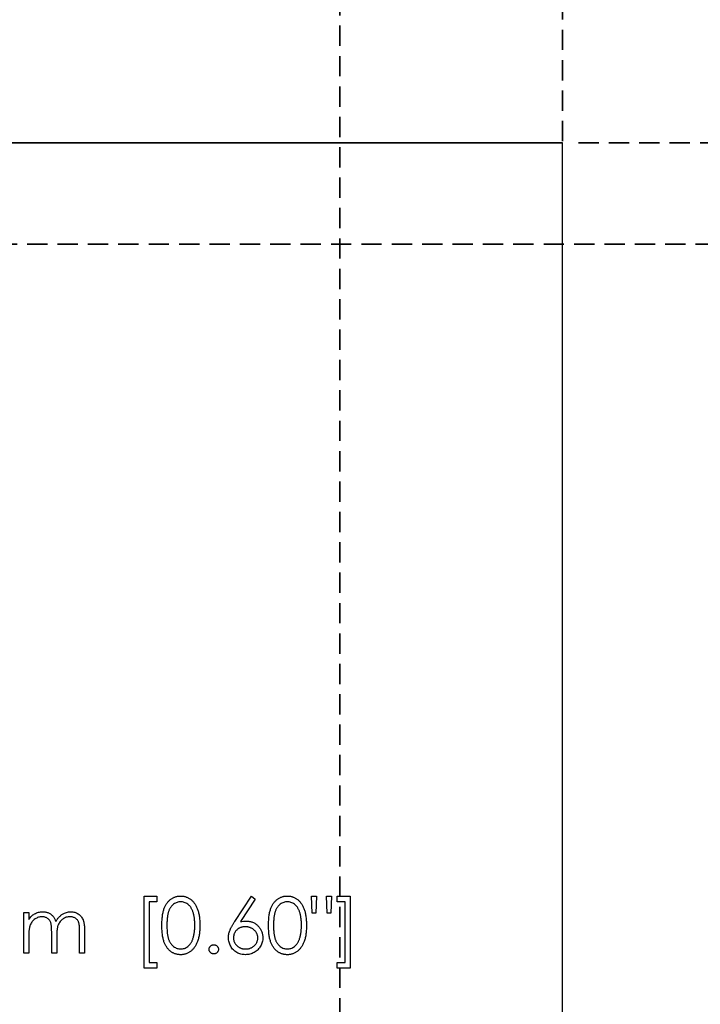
# Model space of a CAD drawing. Header units: millimetres. Extents: x 0 to 1576, y 0 to 1348.
# Tile 27 of 46: x 787 to 830, y 1185 to 1247. Entities that reach past the tile are written whole.
import ezdxf

# ---------------------------------------------------------------- set-up
doc = ezdxf.new("R2010")
doc.units = ezdxf.units.MM
doc.linetypes.add('SLD-Dashed', pattern=[1.905, 1.27, -0.635])
doc.linetypes.add('SLD-Solid', pattern=[0])
doc.layers.add('LAYER1', color=179, linetype='SLD-Dashed', lineweight=35)
doc.layers.add('SLD-0', color=179, linetype='SLD-Solid')
doc.styles.add('SLDTEXTSTYLE0', font='ARIAL.TTF', dxfattribs={"width": 0.948})
doc.dimstyles.new('SLDDIMSTYLE0', dxfattribs={"dimtxt": 7.408333, "dimasz": 2.116667, "dimexe": 0, "dimexo": 0.0625, "dimgap": 1.852083, "dimtad": 0, "dimtih": 1, "dimtoh": 1, "dimdec": 0, "dimrnd": 1e-09, "dimdsep": 46, "dimtxsty": 'SLDTEXTSTYLE0', "dimblk1": 'NONE', "dimblk2": 'NONE', "dimsah": 1, "dimcen": 0.09, "dimadec": 0, "dimazin": 2, "dimtfac": 1, "dimtdec": 0, "dimtofl": 0, "dimtmove": 0, "dimatfit": 3, "dimldrblk": 'NONE', "dimfxl": 1, "dimfrac": 2, "dimtolj": 1, "dimtzin": 12, "dimarcsym": 0})
doc.dimstyles.new('SLDDIMSTYLE1', dxfattribs={"dimtxt": 7.408333, "dimasz": 2.116667, "dimexe": 0, "dimexo": 0.0625, "dimgap": 1.852083, "dimtad": 0, "dimtih": 1, "dimtoh": 1, "dimrnd": 1e-09, "dimzin": 12, "dimdsep": 46, "dimtxsty": 'SLDTEXTSTYLE0', "dimblk1": 'NONE', "dimblk2": 'NONE', "dimsah": 1, "dimcen": 0.09, "dimsd2": 1, "dimadec": 0, "dimazin": 3, "dimtfac": 1, "dimtdec": 0, "dimtofl": 0, "dimtmove": 0, "dimatfit": 3, "dimldrblk": 'NONE', "dimfxl": 1, "dimfrac": 2, "dimtolj": 1, "dimtzin": 12, "dimarcsym": 0})

# ---------------------------------------------------------------- blocks, each defined once
blk = doc.blocks.new('_D_18')
at = {"layer": 'LAYER1'}
for p, q in [((816.842, 1320.889), (826.225, 1320.889)), ((816.842, 1320.889), (816.842, 1319.243)), ((826.225, 1320.889), (826.225, 1319.243)), ((816.842, 1281.931), (816.842, 1283.577)), ((826.225, 1281.931), (826.225, 1283.577)), ((816.842, 1281.931), (826.225, 1281.931)), ((821.533, 1239.216), (821.533, 1255.107))]:
    blk.add_line(p, q, dxfattribs=at)
at = {"layer": 'LAYER1', "char_height": 7.4083, "attachment_point": 1, "rotation": 90, "style": 'SLDTEXTSTYLE0'}
for s, insert in [('0.000in', (817.503, 1285.222)), ('0mm', (817.503, 1256.694))]:
    blk.add_mtext(s, dxfattribs=dict(at, insert=insert))
blk = doc.blocks.new('_None')
blk = doc.blocks.new('_D_19')
at = {"layer": 'LAYER1', "color": 7}
for p, q in [((802.872, 1340.1), (812.255, 1340.1)), ((802.872, 1340.1), (802.872, 1338.455)), ((812.255, 1340.1), (812.255, 1338.455)), ((802.872, 1301.142), (802.872, 1302.788)), ((812.255, 1301.142), (812.255, 1302.788)), ((802.872, 1301.142), (812.255, 1301.142)), ((807.563, 1161.367), (807.563, 1255.107))]:
    blk.add_line(p, q, dxfattribs=at)
at = {"layer": 'LAYER1', "color": 7, "char_height": 7.4083, "attachment_point": 1, "rotation": 90, "style": 'SLDTEXTSTYLE0'}
for s, insert in [('0.550in', (803.533, 1304.434)), ('13.97mm', (803.533, 1256.694))]:
    blk.add_mtext(s, dxfattribs=dict(at, insert=insert))
blk = doc.blocks.new('_D_33')
at = {"layer": 'LAYER1', "color": 7}
for p, q in [((863.533, 1232.757), (585.043, 1232.757)), ((868.533, 1224.627), (863.533, 1232.757)), ((925.117, 1230.149), (922.648, 1230.149)), ((922.648, 1230.149), (922.648, 1219.105)), ((957.495, 1230.149), (959.964, 1230.149)), ((959.964, 1230.149), (959.964, 1219.105)), ((868.533, 1224.627), (873.533, 1224.627)), ((922.648, 1219.105), (925.117, 1219.105)), ((959.964, 1219.105), (957.495, 1219.105))]:
    blk.add_line(p, q, dxfattribs=at)
at = {"layer": 'LAYER1', "color": 7, "char_height": 7.4083, "attachment_point": 1, "style": 'SLDTEXTSTYLE0'}
for s, insert in [('9.350in', (925.117, 1228.655)), ('237.49mm', (873.533, 1228.655))]:
    blk.add_mtext(s, dxfattribs=dict(at, insert=insert))
blk = doc.blocks.new('_D_34')
at = {"layer": 'LAYER1', "color": 7}
for p, q in [((925.117, 1244.629), (922.648, 1244.629)), ((922.648, 1244.629), (922.648, 1233.585)), ((957.495, 1244.629), (959.964, 1244.629)), ((959.964, 1244.629), (959.964, 1233.585)), ((822.533, 1239.107), (873.533, 1239.107)), ((922.648, 1233.585), (925.117, 1233.585)), ((959.964, 1233.585), (957.495, 1233.585))]:
    blk.add_line(p, q, dxfattribs=at)
at = {"layer": 'LAYER1', "color": 7, "char_height": 7.4083, "attachment_point": 1, "style": 'SLDTEXTSTYLE0'}
for s, insert in [('243.84mm', (873.533, 1243.135)), ('9.600in', (925.117, 1243.135))]:
    blk.add_mtext(s, dxfattribs=dict(at, insert=insert))

msp = doc.modelspace()

# ---------------------------------------------------------------- linework, layer by layer
at = {"layer": 'SLD-0', "color": 7, "linetype": 'SLD-Solid'}
for p in [(577.693, 1239.107), (821.533, 995.267)]:
    msp.add_line(p, (821.533, 1239.107), dxfattribs=at)
at = {"layer": 'SLD-0', "color": 7, "linetype": 'SLD-Solid', "lineweight": 25}
for p, q in [((821.533, 1239.107), (735.173, 1239.107)), ((821.533, 995.267), (821.533, 1239.107)), ((795.293, 1187.365), (795.293, 1191.897)), ((795.293, 1191.897), (796.1, 1191.897)), ((796.1, 1191.897), (796.1, 1191.538)), ((800.979, 1190.299), (802.023, 1191.897)), ((802.023, 1191.897), (802.265, 1191.707)), ((805.84, 1190.82), (805.793, 1191.897)), ((805.793, 1191.897), (806.107, 1191.897)), ((806.107, 1191.897), (806.06, 1190.82)), ((806.782, 1190.82), (806.735, 1191.897)), ((806.735, 1191.897), (807.049, 1191.897)), ((807.049, 1191.897), (807, 1190.82)), ((807.408, 1191.897), (808.216, 1191.897)), ((807.408, 1191.538), (807.408, 1191.897)), ((808.216, 1191.897), (808.216, 1187.365)), ((796.1, 1191.538), (795.607, 1191.538)), ((795.607, 1191.538), (795.607, 1187.724)), ((802.265, 1191.707), (801.34, 1190.292)), ((807.902, 1191.538), (807.408, 1191.538)), ((807.902, 1187.724), (807.902, 1191.538)), ((787.754, 1190.865), (788.068, 1190.865)), ((787.754, 1188.307), (787.754, 1190.865)), ((788.068, 1190.865), (788.068, 1190.42)), ((806.06, 1190.82), (805.84, 1190.82)), ((807, 1190.82), (806.782, 1190.82)), ((788.068, 1189.383), (788.068, 1188.307)), ((789.504, 1188.307), (789.504, 1189.607)), ((791.254, 1188.307), (791.254, 1189.694)), ((791.568, 1189.692), (791.568, 1188.307)), ((789.818, 1189.302), (789.818, 1188.307)), ((788.068, 1188.307), (787.754, 1188.307)), ((789.818, 1188.307), (789.504, 1188.307)), ((791.568, 1188.307), (791.254, 1188.307)), ((795.607, 1187.724), (796.1, 1187.724)), ((796.1, 1187.724), (796.1, 1187.365)), ((807.408, 1187.365), (807.408, 1187.724)), ((807.408, 1187.724), (807.902, 1187.724)), ((796.1, 1187.365), (795.293, 1187.365)), ((808.216, 1187.365), (807.408, 1187.365))]:
    msp.add_line(p, q, dxfattribs=at)
for points, knots in [([(796.414, 1190.055), (796.415, 1190.112), (796.415, 1190.221), (796.422, 1190.379), (796.434, 1190.528), (796.45, 1190.667), (796.47, 1190.797), (796.496, 1190.916), (796.526, 1191.026), (796.561, 1191.126), (796.6, 1191.219), (796.642, 1191.305), (796.69, 1191.385), (796.739, 1191.46), (796.794, 1191.529), (796.851, 1191.593), (796.914, 1191.65), (796.979, 1191.702), (797.048, 1191.747), (797.119, 1191.787), (797.191, 1191.821), (797.267, 1191.848), (797.343, 1191.871), (797.422, 1191.886), (797.502, 1191.895), (797.557, 1191.896), (797.585, 1191.897)], [0, 0, 0, 0, 0.068595, 0.133246, 0.194313, 0.251279, 0.304513, 0.354235, 0.400481, 0.443411, 0.484015, 0.523252, 0.561042, 0.5979, 0.633518, 0.668314, 0.702496, 0.736685, 0.770293, 0.803437, 0.835913, 0.86846, 0.900847, 0.933467, 0.966258, 1, 1, 1, 1]), ([(797.585, 1191.897), (797.612, 1191.896), (797.668, 1191.895), (797.75, 1191.886), (797.829, 1191.87), (797.907, 1191.848), (797.983, 1191.821), (798.057, 1191.787), (798.129, 1191.748), (798.199, 1191.701), (798.266, 1191.649), (798.329, 1191.59), (798.389, 1191.525), (798.446, 1191.455), (798.498, 1191.377), (798.547, 1191.295), (798.592, 1191.205), (798.635, 1191.11), (798.671, 1191.007), (798.705, 1190.896), (798.732, 1190.776), (798.754, 1190.648), (798.771, 1190.512), (798.784, 1190.367), (798.791, 1190.214), (798.792, 1190.109), (798.793, 1190.055)], [0, 0, 0, 0, 0.033788, 0.067194, 0.099862, 0.132567, 0.165151, 0.197913, 0.231319, 0.265083, 0.299255, 0.334399, 0.369943, 0.406284, 0.444064, 0.482998, 0.523354, 0.565537, 0.609613, 0.656391, 0.705885, 0.758325, 0.813832, 0.872795, 0.934722, 1, 1, 1, 1]), ([(803.1, 1190.055), (803.101, 1190.112), (803.101, 1190.221), (803.108, 1190.379), (803.12, 1190.528), (803.136, 1190.667), (803.156, 1190.797), (803.182, 1190.916), (803.212, 1191.026), (803.246, 1191.126), (803.285, 1191.219), (803.328, 1191.305), (803.375, 1191.385), (803.425, 1191.46), (803.48, 1191.529), (803.537, 1191.593), (803.6, 1191.65), (803.665, 1191.702), (803.734, 1191.747), (803.805, 1191.787), (803.877, 1191.821), (803.952, 1191.848), (804.029, 1191.871), (804.108, 1191.886), (804.188, 1191.895), (804.243, 1191.896), (804.27, 1191.897)], [0, 0, 0, 0, 0.068595, 0.133246, 0.194313, 0.251279, 0.304513, 0.354235, 0.400481, 0.443411, 0.484015, 0.523252, 0.561042, 0.5979, 0.633518, 0.668314, 0.702496, 0.736685, 0.770293, 0.803437, 0.835913, 0.86846, 0.900847, 0.933467, 0.966258, 1, 1, 1, 1]), ([(804.27, 1191.897), (804.298, 1191.896), (804.354, 1191.895), (804.435, 1191.886), (804.515, 1191.87), (804.593, 1191.848), (804.669, 1191.821), (804.743, 1191.787), (804.815, 1191.748), (804.885, 1191.701), (804.952, 1191.649), (805.015, 1191.59), (805.075, 1191.525), (805.132, 1191.455), (805.184, 1191.377), (805.233, 1191.295), (805.278, 1191.205), (805.32, 1191.11), (805.357, 1191.007), (805.391, 1190.896), (805.417, 1190.776), (805.44, 1190.648), (805.457, 1190.512), (805.47, 1190.367), (805.477, 1190.214), (805.478, 1190.109), (805.478, 1190.055)], [0, 0, 0, 0, 0.033788, 0.067194, 0.099862, 0.132567, 0.165151, 0.197913, 0.231319, 0.265083, 0.299255, 0.334399, 0.369943, 0.406284, 0.444064, 0.482998, 0.523354, 0.565537, 0.609613, 0.656391, 0.705885, 0.758325, 0.813832, 0.872795, 0.934722, 1, 1, 1, 1]), ([(797.595, 1191.538), (797.556, 1191.536), (797.479, 1191.532), (797.364, 1191.503), (797.255, 1191.453), (797.167, 1191.398), (797.101, 1191.346), (797.053, 1191.3), (797.009, 1191.251), (796.969, 1191.196), (796.931, 1191.138), (796.896, 1191.075), (796.864, 1191.007), (796.835, 1190.934), (796.809, 1190.855), (796.788, 1190.767), (796.769, 1190.67), (796.755, 1190.565), (796.743, 1190.45), (796.735, 1190.327), (796.729, 1190.195), (796.729, 1190.104), (796.728, 1190.057)], [0, 0, 0, 0, 0.0603866, 0.1208832, 0.1827546, 0.247811, 0.2812991, 0.3150876, 0.3497024, 0.3848566, 0.4209662, 0.4585112, 0.4971747, 0.537602, 0.580503, 0.6274675, 0.6783882, 0.7339832, 0.7937467, 0.8577137, 0.9266979, 1, 1, 1, 1]), ([(798.478, 1190.057), (798.478, 1190.099), (798.477, 1190.181), (798.473, 1190.302), (798.462, 1190.416), (798.45, 1190.525), (798.433, 1190.628), (798.414, 1190.725), (798.389, 1190.816), (798.362, 1190.902), (798.331, 1190.982), (798.297, 1191.056), (798.261, 1191.125), (798.222, 1191.188), (798.18, 1191.246), (798.134, 1191.298), (798.086, 1191.345), (798.019, 1191.398), (797.932, 1191.453), (797.823, 1191.503), (797.71, 1191.532), (797.633, 1191.536), (797.595, 1191.538)], [0, 0, 0, 0, 0.065681, 0.128486, 0.188175, 0.245106, 0.299448, 0.350823, 0.399942, 0.446672, 0.491255, 0.533376, 0.573853, 0.612526, 0.649597, 0.685532, 0.720106, 0.753838, 0.818925, 0.880493, 0.940311, 1, 1, 1, 1]), ([(804.281, 1191.538), (804.242, 1191.536), (804.165, 1191.532), (804.05, 1191.503), (803.941, 1191.453), (803.853, 1191.398), (803.786, 1191.346), (803.739, 1191.3), (803.695, 1191.251), (803.655, 1191.196), (803.616, 1191.138), (803.581, 1191.075), (803.55, 1191.007), (803.521, 1190.934), (803.495, 1190.855), (803.474, 1190.767), (803.455, 1190.67), (803.441, 1190.565), (803.429, 1190.45), (803.421, 1190.327), (803.415, 1190.195), (803.414, 1190.104), (803.414, 1190.057)], [0, 0, 0, 0, 0.0603866, 0.1208832, 0.1827546, 0.247811, 0.2812991, 0.3150876, 0.3497024, 0.3848566, 0.4209662, 0.4585112, 0.4971747, 0.537602, 0.580503, 0.6274675, 0.6783882, 0.7339832, 0.7937467, 0.8577137, 0.9266979, 1, 1, 1, 1]), ([(805.164, 1190.057), (805.164, 1190.099), (805.163, 1190.181), (805.159, 1190.302), (805.148, 1190.416), (805.136, 1190.525), (805.119, 1190.628), (805.1, 1190.725), (805.075, 1190.816), (805.048, 1190.902), (805.017, 1190.982), (804.983, 1191.056), (804.947, 1191.125), (804.908, 1191.188), (804.866, 1191.246), (804.82, 1191.298), (804.772, 1191.345), (804.705, 1191.398), (804.618, 1191.453), (804.509, 1191.503), (804.396, 1191.532), (804.319, 1191.536), (804.281, 1191.538)], [0, 0, 0, 0, 0.065681, 0.128486, 0.188175, 0.245106, 0.299448, 0.350823, 0.399942, 0.446672, 0.491255, 0.533376, 0.573853, 0.612526, 0.649597, 0.685532, 0.720106, 0.753838, 0.818925, 0.880493, 0.940311, 1, 1, 1, 1]), ([(788.068, 1190.42), (788.096, 1190.459), (788.151, 1190.533), (788.24, 1190.632), (788.328, 1190.715), (788.392, 1190.759), (788.423, 1190.78)], [0, 0, 0, 0, 0.283595, 0.543395, 0.780646, 1, 1, 1, 1]), ([(788.423, 1190.78), (788.465, 1190.8), (788.548, 1190.839), (788.679, 1190.88), (788.814, 1190.904), (788.905, 1190.908), (788.95, 1190.909)], [0, 0, 0, 0, 0.253734, 0.503035, 0.750014, 1, 1, 1, 1]), ([(788.95, 1190.909), (788.981, 1190.908), (789.042, 1190.906), (789.133, 1190.893), (789.221, 1190.87), (789.305, 1190.837), (789.385, 1190.798), (789.458, 1190.752), (789.524, 1190.7), (789.582, 1190.641), (789.634, 1190.571), (789.682, 1190.49), (789.727, 1190.396), (789.751, 1190.328), (789.764, 1190.292)], [0, 0, 0, 0, 0.084152, 0.166532, 0.248836, 0.331246, 0.412957, 0.490494, 0.566156, 0.639987, 0.716765, 0.802144, 0.895833, 1, 1, 1, 1]), ([(789.764, 1190.292), (789.778, 1190.317), (789.805, 1190.365), (789.85, 1190.434), (789.898, 1190.498), (789.948, 1190.558), (790, 1190.614), (790.055, 1190.665), (790.113, 1190.711), (790.192, 1190.765), (790.296, 1190.823), (790.427, 1190.873), (790.563, 1190.904), (790.656, 1190.908), (790.702, 1190.909)], [0, 0, 0, 0, 0.071766, 0.141226, 0.209116, 0.27484, 0.339483, 0.402476, 0.464942, 0.526833, 0.647415, 0.765562, 0.881615, 1, 1, 1, 1]), ([(790.702, 1190.909), (790.745, 1190.908), (790.829, 1190.905), (790.951, 1190.88), (791.065, 1190.837), (791.171, 1190.779), (791.266, 1190.706), (791.349, 1190.619), (791.418, 1190.518), (791.464, 1190.424), (791.495, 1190.341), (791.514, 1190.27), (791.531, 1190.191), (791.545, 1190.106), (791.555, 1190.013), (791.563, 1189.913), (791.568, 1189.805), (791.568, 1189.731), (791.568, 1189.692)], [0, 0, 0, 0, 0.075604, 0.147965, 0.218797, 0.28947, 0.359724, 0.429708, 0.500497, 0.574429, 0.613947, 0.657155, 0.703973, 0.754939, 0.809707, 0.868833, 0.932385, 1, 1, 1, 1]), ([(788.896, 1190.595), (788.857, 1190.594), (788.782, 1190.591), (788.67, 1190.563), (788.563, 1190.52), (788.461, 1190.461), (788.367, 1190.387), (788.285, 1190.3), (788.216, 1190.201), (788.171, 1190.109), (788.141, 1190.027), (788.122, 1189.958), (788.105, 1189.881), (788.092, 1189.796), (788.08, 1189.704), (788.074, 1189.604), (788.069, 1189.496), (788.068, 1189.422), (788.068, 1189.383)], [0, 0, 0, 0, 0.0686771, 0.136871, 0.2061144, 0.2775382, 0.349772, 0.4212508, 0.4929108, 0.5670266, 0.6066142, 0.649704, 0.6973032, 0.7490857, 0.8048806, 0.865485, 0.9302371, 1, 1, 1, 1]), ([(789.504, 1189.607), (789.504, 1189.644), (789.504, 1189.715), (789.501, 1189.816), (789.496, 1189.908), (789.49, 1189.991), (789.482, 1190.064), (789.472, 1190.129), (789.461, 1190.184), (789.442, 1190.244), (789.413, 1190.311), (789.367, 1190.382), (789.309, 1190.445), (789.242, 1190.498), (789.166, 1190.542), (789.082, 1190.573), (788.991, 1190.592), (788.928, 1190.594), (788.896, 1190.595)], [0, 0, 0, 0, 0.08253, 0.158779, 0.227738, 0.289946, 0.345499, 0.393896, 0.436374, 0.472122, 0.536384, 0.599078, 0.661948, 0.726311, 0.791771, 0.858647, 0.927305, 1, 1, 1, 1]), ([(790.648, 1190.595), (790.608, 1190.594), (790.53, 1190.591), (790.415, 1190.563), (790.305, 1190.519), (790.203, 1190.457), (790.109, 1190.382), (790.028, 1190.293), (789.961, 1190.193), (789.916, 1190.1), (789.887, 1190.016), (789.868, 1189.943), (789.854, 1189.86), (789.84, 1189.767), (789.831, 1189.665), (789.823, 1189.552), (789.819, 1189.43), (789.818, 1189.346), (789.818, 1189.302)], [0, 0, 0, 0, 0.0681582, 0.1347066, 0.201865, 0.2707883, 0.3400243, 0.4080827, 0.4768132, 0.5473461, 0.5856398, 0.628865, 0.6771532, 0.7308028, 0.7898066, 0.854325, 0.9243651, 1, 1, 1, 1]), ([(791.254, 1189.694), (791.254, 1189.726), (791.254, 1189.789), (791.251, 1189.88), (791.246, 1189.962), (791.24, 1190.036), (791.232, 1190.102), (791.221, 1190.16), (791.21, 1190.211), (791.191, 1190.267), (791.161, 1190.329), (791.116, 1190.396), (791.058, 1190.454), (790.992, 1190.504), (790.916, 1190.545), (790.833, 1190.575), (790.743, 1190.593), (790.68, 1190.594), (790.648, 1190.595)], [0, 0, 0, 0, 0.078343, 0.150563, 0.216151, 0.27568, 0.328707, 0.375904, 0.417302, 0.452693, 0.517265, 0.581217, 0.645322, 0.712024, 0.78013, 0.850218, 0.922649, 1, 1, 1, 1]), ([(797.585, 1188.217), (797.557, 1188.218), (797.502, 1188.219), (797.422, 1188.228), (797.344, 1188.243), (797.267, 1188.265), (797.193, 1188.291), (797.12, 1188.325), (797.05, 1188.364), (796.982, 1188.409), (796.917, 1188.461), (796.855, 1188.517), (796.797, 1188.581), (796.743, 1188.65), (796.693, 1188.725), (796.646, 1188.806), (796.602, 1188.893), (796.563, 1188.986), (796.527, 1189.087), (796.496, 1189.198), (796.472, 1189.318), (796.451, 1189.447), (796.434, 1189.585), (796.422, 1189.734), (796.415, 1189.892), (796.415, 1190), (796.414, 1190.055)], [0, 0, 0, 0, 0.033787, 0.066622, 0.099285, 0.131361, 0.163585, 0.196104, 0.228902, 0.262158, 0.295991, 0.330218, 0.36506, 0.400951, 0.43762, 0.475708, 0.515381, 0.556414, 0.599765, 0.646424, 0.696431, 0.749782, 0.806573, 0.867436, 0.931887, 1, 1, 1, 1]), ([(796.728, 1190.057), (796.729, 1190.01), (796.729, 1189.919), (796.735, 1189.788), (796.743, 1189.665), (796.754, 1189.55), (796.77, 1189.445), (796.787, 1189.348), (796.809, 1189.261), (796.834, 1189.181), (796.863, 1189.108), (796.895, 1189.041), (796.929, 1188.977), (796.967, 1188.919), (797.009, 1188.865), (797.053, 1188.815), (797.101, 1188.77), (797.167, 1188.716), (797.255, 1188.661), (797.366, 1188.612), (797.479, 1188.582), (797.557, 1188.578), (797.595, 1188.576)], [0, 0, 0, 0, 0.072951, 0.141584, 0.205926, 0.265301, 0.320597, 0.371817, 0.41879, 0.461699, 0.502134, 0.540804, 0.578181, 0.614297, 0.649678, 0.684299, 0.718359, 0.752081, 0.817652, 0.879722, 0.939966, 1, 1, 1, 1]), ([(798.793, 1190.055), (798.792, 1190.002), (798.791, 1189.898), (798.784, 1189.745), (798.771, 1189.601), (798.755, 1189.465), (798.732, 1189.338), (798.705, 1189.22), (798.674, 1189.109), (798.636, 1189.006), (798.595, 1188.911), (798.55, 1188.823), (798.502, 1188.74), (798.449, 1188.663), (798.393, 1188.591), (798.332, 1188.527), (798.269, 1188.468), (798.201, 1188.415), (798.131, 1188.369), (798.059, 1188.328), (797.984, 1188.294), (797.908, 1188.266), (797.83, 1188.244), (797.75, 1188.229), (797.668, 1188.218), (797.612, 1188.218), (797.585, 1188.217)], [0, 0, 0, 0, 0.065063, 0.126773, 0.185516, 0.240765, 0.29298, 0.34225, 0.388919, 0.432776, 0.474628, 0.514775, 0.553606, 0.591426, 0.628028, 0.663804, 0.698984, 0.733591, 0.767628, 0.801208, 0.834264, 0.866981, 0.89972, 0.932702, 0.966176, 1, 1, 1, 1]), ([(798.346, 1189.177), (798.356, 1189.208), (798.378, 1189.272), (798.406, 1189.37), (798.427, 1189.473), (798.447, 1189.581), (798.46, 1189.693), (798.471, 1189.81), (798.477, 1189.932), (798.478, 1190.015), (798.478, 1190.057)], [0, 0, 0, 0, 0.110588, 0.224542, 0.342503, 0.464324, 0.590756, 0.722227, 0.858843, 1, 1, 1, 1]), ([(800.587, 1189.283), (800.589, 1189.319), (800.591, 1189.393), (800.608, 1189.504), (800.635, 1189.618), (800.665, 1189.715), (800.697, 1189.794), (800.724, 1189.858), (800.757, 1189.924), (800.792, 1189.994), (800.833, 1190.066), (800.878, 1190.141), (800.927, 1190.219), (800.961, 1190.272), (800.979, 1190.299)], [0, 0, 0, 0, 0.097818, 0.199726, 0.305276, 0.415811, 0.474472, 0.537274, 0.603657, 0.674299, 0.749834, 0.828598, 0.912378, 1, 1, 1, 1]), ([(801.34, 1190.292), (801.402, 1190.302), (801.522, 1190.321), (801.644, 1190.325), (801.703, 1190.326)], [0, 0, 0, 0, 0.5126593, 1, 1, 1, 1]), ([(801.703, 1190.326), (801.738, 1190.325), (801.808, 1190.323), (801.911, 1190.309), (802.01, 1190.286), (802.104, 1190.253), (802.195, 1190.21), (802.281, 1190.159), (802.363, 1190.097), (802.44, 1190.028), (802.511, 1189.951), (802.573, 1189.87), (802.625, 1189.784), (802.667, 1189.693), (802.7, 1189.598), (802.724, 1189.499), (802.738, 1189.395), (802.74, 1189.325), (802.741, 1189.289)], [0, 0, 0, 0, 0.065231, 0.128405, 0.190067, 0.250943, 0.311546, 0.372863, 0.435024, 0.499072, 0.563091, 0.62551, 0.68668, 0.747283, 0.808563, 0.870742, 0.934341, 1, 1, 1, 1]), ([(804.27, 1188.217), (804.243, 1188.218), (804.188, 1188.219), (804.108, 1188.228), (804.029, 1188.243), (803.953, 1188.265), (803.878, 1188.291), (803.806, 1188.325), (803.736, 1188.364), (803.668, 1188.409), (803.603, 1188.461), (803.541, 1188.517), (803.483, 1188.581), (803.429, 1188.65), (803.378, 1188.725), (803.332, 1188.806), (803.288, 1188.893), (803.249, 1188.986), (803.213, 1189.087), (803.182, 1189.198), (803.158, 1189.318), (803.137, 1189.447), (803.12, 1189.585), (803.108, 1189.734), (803.101, 1189.892), (803.101, 1190), (803.1, 1190.055)], [0, 0, 0, 0, 0.033787, 0.066622, 0.099285, 0.131361, 0.163585, 0.196104, 0.228902, 0.262158, 0.295991, 0.330218, 0.36506, 0.400951, 0.43762, 0.475708, 0.515381, 0.556414, 0.599765, 0.646424, 0.696431, 0.749782, 0.806573, 0.867436, 0.931887, 1, 1, 1, 1]), ([(803.414, 1190.057), (803.414, 1190.01), (803.415, 1189.919), (803.421, 1189.788), (803.429, 1189.665), (803.44, 1189.55), (803.455, 1189.445), (803.473, 1189.348), (803.495, 1189.261), (803.52, 1189.181), (803.549, 1189.108), (803.581, 1189.041), (803.615, 1188.977), (803.653, 1188.919), (803.695, 1188.865), (803.739, 1188.815), (803.787, 1188.77), (803.853, 1188.716), (803.941, 1188.661), (804.052, 1188.612), (804.165, 1188.582), (804.242, 1188.578), (804.281, 1188.576)], [0, 0, 0, 0, 0.072951, 0.141584, 0.205926, 0.265301, 0.320597, 0.371817, 0.41879, 0.461699, 0.502134, 0.540804, 0.578181, 0.614297, 0.649678, 0.684299, 0.718359, 0.752081, 0.817652, 0.879722, 0.939966, 1, 1, 1, 1]), ([(805.478, 1190.055), (805.478, 1190.002), (805.477, 1189.898), (805.47, 1189.745), (805.457, 1189.601), (805.441, 1189.465), (805.418, 1189.338), (805.391, 1189.22), (805.36, 1189.109), (805.322, 1189.006), (805.281, 1188.911), (805.236, 1188.823), (805.187, 1188.74), (805.135, 1188.663), (805.079, 1188.591), (805.018, 1188.527), (804.954, 1188.468), (804.887, 1188.415), (804.817, 1188.369), (804.745, 1188.328), (804.67, 1188.294), (804.594, 1188.266), (804.516, 1188.244), (804.436, 1188.229), (804.354, 1188.218), (804.298, 1188.218), (804.27, 1188.217)], [0, 0, 0, 0, 0.065063, 0.126773, 0.185516, 0.240765, 0.29298, 0.34225, 0.388919, 0.432776, 0.474628, 0.514775, 0.553606, 0.591426, 0.628028, 0.663804, 0.698984, 0.733591, 0.767628, 0.801208, 0.834264, 0.866981, 0.89972, 0.932702, 0.966176, 1, 1, 1, 1]), ([(805.032, 1189.177), (805.042, 1189.208), (805.064, 1189.272), (805.091, 1189.37), (805.113, 1189.473), (805.133, 1189.581), (805.146, 1189.693), (805.157, 1189.81), (805.163, 1189.932), (805.164, 1190.015), (805.164, 1190.057)], [0, 0, 0, 0, 0.110588, 0.224542, 0.342503, 0.464324, 0.590756, 0.722227, 0.858843, 1, 1, 1, 1]), ([(801.637, 1189.967), (801.61, 1189.966), (801.558, 1189.965), (801.482, 1189.956), (801.41, 1189.939), (801.34, 1189.918), (801.276, 1189.889), (801.215, 1189.854), (801.158, 1189.812), (801.105, 1189.765), (801.057, 1189.713), (801.016, 1189.658), (800.98, 1189.6), (800.952, 1189.539), (800.929, 1189.476), (800.913, 1189.41), (800.904, 1189.341), (800.902, 1189.294), (800.902, 1189.27)], [0, 0, 0, 0, 0.070599, 0.137901, 0.203196, 0.26679, 0.329106, 0.390654, 0.452653, 0.515748, 0.577926, 0.63893, 0.698351, 0.757296, 0.816394, 0.876267, 0.936817, 1, 1, 1, 1]), ([(802.427, 1189.27), (802.427, 1189.294), (802.426, 1189.341), (802.413, 1189.41), (802.396, 1189.476), (802.371, 1189.54), (802.338, 1189.6), (802.297, 1189.658), (802.25, 1189.713), (802.196, 1189.765), (802.137, 1189.812), (802.075, 1189.854), (802.009, 1189.889), (801.941, 1189.918), (801.869, 1189.939), (801.794, 1189.956), (801.717, 1189.965), (801.664, 1189.966), (801.637, 1189.967)], [0, 0, 0, 0, 0.061138, 0.119994, 0.178225, 0.236256, 0.294929, 0.354716, 0.41673, 0.480664, 0.545832, 0.609758, 0.672971, 0.736017, 0.799839, 0.864775, 0.931088, 1, 1, 1, 1]), ([(797.595, 1188.576), (797.634, 1188.578), (797.711, 1188.581), (797.824, 1188.612), (797.934, 1188.658), (798.02, 1188.713), (798.086, 1188.765), (798.133, 1188.81), (798.176, 1188.86), (798.217, 1188.914), (798.254, 1188.973), (798.288, 1189.036), (798.319, 1189.105), (798.337, 1189.153), (798.346, 1189.177)], [0, 0, 0, 0, 0.112813, 0.225394, 0.339595, 0.459675, 0.521735, 0.583926, 0.648174, 0.713881, 0.781004, 0.851451, 0.924051, 1, 1, 1, 1]), ([(799.376, 1188.554), (799.377, 1188.573), (799.379, 1188.612), (799.396, 1188.667), (799.423, 1188.717), (799.46, 1188.762), (799.505, 1188.799), (799.555, 1188.826), (799.61, 1188.842), (799.648, 1188.844), (799.668, 1188.845)], [0, 0, 0, 0, 0.129097, 0.252046, 0.373905, 0.501038, 0.628171, 0.751376, 0.872426, 1, 1, 1, 1]), ([(799.668, 1188.845), (799.687, 1188.844), (799.725, 1188.842), (799.78, 1188.826), (799.83, 1188.799), (799.875, 1188.762), (799.912, 1188.717), (799.94, 1188.668), (799.956, 1188.612), (799.958, 1188.573), (799.959, 1188.554)], [0, 0, 0, 0, 0.1275189, 0.2499859, 0.3717924, 0.4988704, 0.6259484, 0.7484917, 0.8709588, 1, 1, 1, 1]), ([(801.648, 1188.217), (801.6, 1188.219), (801.507, 1188.222), (801.37, 1188.249), (801.238, 1188.292), (801.112, 1188.353), (800.996, 1188.429), (800.892, 1188.52), (800.801, 1188.625), (800.725, 1188.744), (800.665, 1188.871), (800.619, 1189.004), (800.593, 1189.142), (800.589, 1189.236), (800.587, 1189.283)], [0, 0, 0, 0, 0.084335, 0.167052, 0.249566, 0.33274, 0.415915, 0.497828, 0.580373, 0.6646, 0.749467, 0.83251, 0.915639, 1, 1, 1, 1]), ([(800.902, 1189.27), (800.902, 1189.247), (800.903, 1189.2), (800.915, 1189.132), (800.932, 1189.066), (800.957, 1189.003), (800.987, 1188.942), (801.027, 1188.886), (801.071, 1188.83), (801.124, 1188.779), (801.181, 1188.731), (801.241, 1188.69), (801.305, 1188.654), (801.371, 1188.626), (801.44, 1188.604), (801.512, 1188.587), (801.587, 1188.578), (801.638, 1188.577), (801.664, 1188.576)], [0, 0, 0, 0, 0.0618417, 0.1212624, 0.1807459, 0.2392309, 0.2983076, 0.3581828, 0.4203592, 0.4847924, 0.5499385, 0.6137183, 0.6766807, 0.7391542, 0.8021997, 0.8667402, 0.9320497, 1, 1, 1, 1]), ([(802.741, 1189.289), (802.74, 1189.24), (802.737, 1189.144), (802.709, 1189.003), (802.666, 1188.87), (802.604, 1188.745), (802.527, 1188.629), (802.433, 1188.526), (802.325, 1188.434), (802.204, 1188.358), (802.073, 1188.295), (801.936, 1188.25), (801.793, 1188.222), (801.696, 1188.219), (801.648, 1188.217)], [0, 0, 0, 0, 0.085948, 0.169125, 0.250399, 0.33229, 0.413364, 0.494172, 0.576022, 0.660757, 0.745783, 0.830044, 0.914028, 1, 1, 1, 1]), ([(801.664, 1188.576), (801.69, 1188.577), (801.741, 1188.578), (801.816, 1188.587), (801.888, 1188.604), (801.958, 1188.626), (802.024, 1188.654), (802.087, 1188.689), (802.147, 1188.731), (802.204, 1188.779), (802.257, 1188.83), (802.302, 1188.885), (802.341, 1188.943), (802.372, 1189.003), (802.397, 1189.066), (802.414, 1189.132), (802.425, 1189.2), (802.427, 1189.247), (802.427, 1189.27)], [0, 0, 0, 0, 0.067962, 0.133283, 0.197835, 0.260892, 0.323377, 0.38635, 0.449638, 0.514795, 0.57924, 0.641814, 0.701359, 0.760727, 0.819222, 0.878716, 0.938147, 1, 1, 1, 1]), ([(804.281, 1188.576), (804.32, 1188.578), (804.397, 1188.581), (804.51, 1188.612), (804.62, 1188.658), (804.706, 1188.713), (804.772, 1188.765), (804.819, 1188.81), (804.862, 1188.86), (804.902, 1188.914), (804.94, 1188.973), (804.974, 1189.036), (805.005, 1189.105), (805.023, 1189.153), (805.032, 1189.177)], [0, 0, 0, 0, 0.112813, 0.225394, 0.339595, 0.459675, 0.521735, 0.583926, 0.648174, 0.713881, 0.781004, 0.851451, 0.924051, 1, 1, 1, 1]), ([(799.668, 1188.262), (799.648, 1188.263), (799.61, 1188.265), (799.555, 1188.282), (799.505, 1188.309), (799.46, 1188.346), (799.423, 1188.391), (799.396, 1188.442), (799.379, 1188.496), (799.377, 1188.534), (799.376, 1188.554)], [0, 0, 0, 0, 0.1277566, 0.2494144, 0.3727965, 0.5001113, 0.6286099, 0.7506434, 0.8737684, 1, 1, 1, 1]), ([(799.959, 1188.554), (799.958, 1188.534), (799.956, 1188.497), (799.94, 1188.441), (799.911, 1188.392), (799.875, 1188.346), (799.83, 1188.309), (799.78, 1188.282), (799.725, 1188.265), (799.687, 1188.263), (799.668, 1188.262)], [0, 0, 0, 0, 0.126178, 0.248821, 0.37154, 0.499984, 0.627244, 0.749226, 0.872298, 1, 1, 1, 1])]:
    msp.add_open_spline(points, degree=3, knots=knots, dxfattribs=at)

# ---------------------------------------------------------------- dimensions: what is measured, and where the dimension line sits
at = {"layer": 'LAYER1', "color": 7}
for feature_location, offset, dtype, origin, picture, middle in [((807.563438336, 1160.366902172), (0, 139.676055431), 1, (807.563438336, 1160.366902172), '_D_19', (807.563438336, 1326.347686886)), ((821.533438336, 1239.106902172), (96.449999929, 0), 0, (821.533438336, 1239.106902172), '_D_34', (947.117737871, 1239.106902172)), ((584.043438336, 1232.756902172), (333.939999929, 0), 0, (584.043438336, 1232.756902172), '_D_33', (947.117737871, 1232.756902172))]:
    dim = msp.add_ordinate_dim(feature_location=feature_location, offset=offset, dtype=dtype, origin=origin, text='<>mm', dimstyle='SLDDIMSTYLE1', dxfattribs=at)
    dim.commit()
    dim.dimension.update_dxf_attribs({"geometry": picture, "text_midpoint": middle})
at = {"layer": 'LAYER1'}
dim = msp.add_ordinate_dim(feature_location=(821.533438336, 1239.106902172), offset=(0, 51.330368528), dtype=1, origin=(821.533438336, 1239.106902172), text='<>mm', dimstyle='SLDDIMSTYLE0', dxfattribs=at)
dim.commit()
dim.dimension.update_dxf_attribs({"geometry": '_D_18', "text_midpoint": (821.533438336, 1306.838498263)})

doc.saveas('drawing.dxf')
